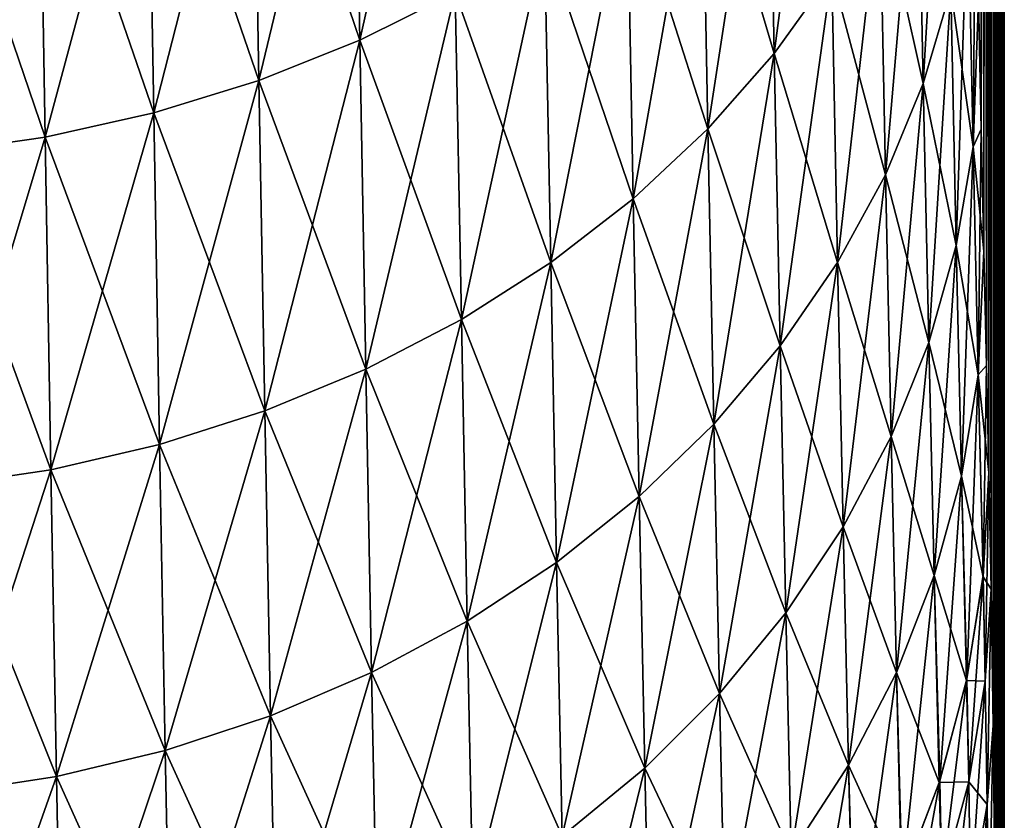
# Model space of a CAD drawing. Header units: metres. Extents: x -2 to 85, y -75 to 96.
# Tile 207 of 256: x 30.24 to 31.5, y -49.64 to -48.61. Entities that reach past the tile are written whole.
import ezdxf

# ---------------------------------------------------------------- set-up
doc = ezdxf.new("R2010")
doc.units = ezdxf.units.M
doc.layers.add('solid_20204500', color=7, linetype='CONTINUOUS')

msp = doc.modelspace()

# ---------------------------------------------------------------- linework, layer by layer
at = {"layer": 'solid_20204500'}
for points in [[(31.483128, -49.34351, 4.107474), (31.483782, -38, 4.027141), (31.463511, -38, 6.040524)], [(31.47048, -48.753498, 5.433125), (31.463511, -38, 6.040524), (31.466904, -48.58688, 5.75286)], [(31.473894, -48.910099, 5.109344), (31.463511, -38, 6.040524), (31.47048, -48.753498, 5.433125)], [(31.47714, -49.0569, 4.781141), (31.463511, -38, 6.040524), (31.473894, -48.910099, 5.109344)], [(31.480211, -49.193913, 4.448503), (31.463511, -38, 6.040524), (31.47714, -49.0569, 4.781141)], [(31.483128, -49.34351, 4.107474), (31.463511, -38, 6.040524), (31.480211, -49.193913, 4.448503)], [(31.466904, -48.586884, -5.752857), (31.483782, -38, -4.027141), (31.47048, -48.753498, -5.433122)], [(31.47048, -48.753498, -5.433122), (31.483782, -38, -4.027141), (31.473894, -48.910099, -5.109344)], [(31.473894, -48.910099, -5.109344), (31.483782, -38, -4.027141), (31.47714, -49.0569, -4.78114)], [(31.47714, -49.0569, -4.78114), (31.483782, -38, -4.027141), (31.480211, -49.193913, -4.448503)], [(31.483128, -49.343491, -4.107513), (31.480211, -49.193913, -4.448503), (31.483782, -38, -4.027141)], [(31.485729, -49.518456, 3.777731), (31.483782, -38, 4.027141), (31.483128, -49.34351, 4.107474)], [(31.483128, -49.343491, -4.107513), (31.483782, -38, -4.027141), (31.485727, -49.518425, -3.777786)], [(31.498213, -53.100281, 1.336894), (31.5, -38), (31.483782, -38, 4.027141)], [(31.485727, -49.518425, -3.777786), (31.483782, -38, -4.027141), (31.5, -38)], [(31.488024, -49.718075, 3.460596), (31.483782, -38, 4.027141), (31.485729, -49.518456, 3.777731)], [(31.490021, -49.940929, 3.159067), (31.483782, -38, 4.027141), (31.488024, -49.718075, 3.460596)], [(31.49173, -50.185005, 2.875926), (31.483782, -38, 4.027141), (31.490021, -49.940929, 3.159067)], [(31.493176, -50.449215, 2.612205), (31.483782, -38, 4.027141), (31.49173, -50.185005, 2.875926)], [(31.494389, -50.732422, 2.368788), (31.483782, -38, 4.027141), (31.493176, -50.449215, 2.612205)], [(31.49539, -51.033131, 2.147159), (31.483782, -38, 4.027141), (31.494389, -50.732422, 2.368788)], [(31.496202, -51.349453, 1.948606), (31.483782, -38, 4.027141), (31.49539, -51.033131, 2.147159)], [(31.496851, -51.679497, 1.774404), (31.483782, -38, 4.027141), (31.496202, -51.349453, 1.948606)], [(31.497358, -52.021088, 1.625478), (31.483782, -38, 4.027141), (31.496851, -51.679497, 1.774404)], [(31.497742, -52.372906, 1.502514), (31.483782, -38, 4.027141), (31.497358, -52.021088, 1.625478)], [(31.498022, -52.733593, 1.406095), (31.483782, -38, 4.027141), (31.497742, -52.372906, 1.502514)], [(31.498213, -53.100281, 1.336894), (31.483782, -38, 4.027141), (31.498022, -52.733593, 1.406095)], [(31.485727, -49.518425, -3.777786), (31.5, -38), (31.488024, -49.718037, -3.460648)], [(31.488024, -49.718037, -3.460648), (31.5, -38), (31.490021, -49.940899, -3.159105)], [(31.490021, -49.940899, -3.159105), (31.5, -38), (31.49173, -50.184982, -2.875952)], [(31.49173, -50.184982, -2.875952), (31.5, -38), (31.493176, -50.449196, -2.612225)], [(31.493176, -50.449196, -2.612225), (31.5, -38), (31.494389, -50.732391, -2.368811)], [(31.494389, -50.732391, -2.368811), (31.5, -38), (31.49539, -51.0331, -2.147181)], [(31.49539, -51.0331, -2.147181), (31.5, -38), (31.496202, -51.349426, -1.948622)], [(31.496202, -51.349426, -1.948622), (31.5, -38), (31.496851, -51.679482, -1.774411)], [(31.496851, -51.679482, -1.774411), (31.5, -38), (31.497358, -52.021076, -1.625482)], [(31.497358, -52.021076, -1.625482), (31.5, -38), (31.497742, -52.372898, -1.502517)], [(31.497742, -52.372898, -1.502517), (31.5, -38), (31.498022, -52.733585, -1.406097)], [(31.498022, -52.733585, -1.406097), (31.5, -38), (31.498213, -53.100273, -1.336895)], [(31.498213, -53.100273, -1.336895), (31.5, -38), (31.498322, -53.470123, -1.295209)], [(31.498322, -53.470127, 1.295208), (31.5, -38), (31.498213, -53.100281, 1.336894)], [(31.498322, -53.470123, -1.295209), (31.5, -38), (31.498358, -53.841866, -1.281194)], [(31.498322, -53.470127, 1.295208), (31.499994, -69.770828, 0), (31.5, -38)], [(31.499174, -69.770836, -0.640597), (31.498354, -69.770851, -1.281194), (31.5, -38)], [(31.498358, -61.806351, -1.281194), (31.5, -38), (31.498354, -69.770851, -1.281194)], [(31.498358, -61.806351, -1.281194), (31.498358, -53.841866, -1.281194), (31.5, -38)], [(31.499174, -69.770836, -0.640597), (31.5, -38), (31.499994, -69.770828, 0)], [(30.787785, -48.127926, 8.587532), (30.665386, -48.186611, 8.635281), (30.673416, -48.639668, 8.069389)], [(30.795881, -48.578411, 8.02479), (30.787785, -48.127926, 8.587532), (30.673416, -48.639668, 8.069389)], [(31.270918, -48.151112, 7.708202), (31.197206, -48.250263, 7.782192), (31.205063, -48.656567, 7.213242)], [(31.278736, -48.55344, 7.144627), (31.270918, -48.151112, 7.708202), (31.205063, -48.656567, 7.213242)], [(30.665386, -48.186611, -8.635281), (30.673416, -48.639668, -8.069389), (30.536188, -48.236137, -8.675173)], [(30.665386, -48.186611, 8.635281), (30.536188, -48.236137, 8.675173), (30.544134, -48.691338, 8.106631)], [(30.673416, -48.639668, 8.069389), (30.665386, -48.186611, 8.635281), (30.544134, -48.691338, 8.106631)], [(30.795881, -48.578411, -8.02479), (30.673416, -48.639668, -8.069389), (30.665386, -48.186611, -8.635281)], [(31.424076, -48.215675, 6.918619), (31.388752, -48.331909, 6.996592), (31.396118, -48.695248, 6.424198)], [(31.431332, -48.574844, 6.352558), (31.424076, -48.215675, 6.918619), (31.396118, -48.695248, 6.424198)], [(30.536188, -48.236137, -8.675173), (30.544134, -48.691338, -8.106631), (30.401314, -48.27597, -8.706773)], [(30.536188, -48.236137, 8.675173), (30.401314, -48.27597, 8.706773), (30.409163, -48.732857, 8.13611)], [(30.544134, -48.691338, 8.106631), (30.536188, -48.236137, 8.675173), (30.409163, -48.732857, 8.13611)], [(30.673416, -48.639668, -8.069389), (30.544134, -48.691338, -8.106631), (30.536188, -48.236137, -8.675173)], [(31.197206, -48.250263, -7.782192), (31.205063, -48.656567, -7.213242), (31.112053, -48.343384, -7.851451)], [(31.197206, -48.250263, 7.782192), (31.112053, -48.343384, 7.851451), (31.119925, -48.753407, 7.277462)], [(31.205063, -48.656567, 7.213242), (31.197206, -48.250263, 7.782192), (31.119925, -48.753407, 7.277462)], [(31.278736, -48.55344, -7.144627), (31.205063, -48.656567, -7.213242), (31.197206, -48.250263, -7.782192)], [(30.401314, -48.27597, -8.706773), (30.409163, -48.732857, -8.13611), (30.262217, -48.305817, -8.729857)], [(30.401314, -48.27597, 8.706773), (30.262217, -48.305817, 8.729857), (30.269958, -48.763931, 8.157619)], [(30.409163, -48.732857, 8.13611), (30.401314, -48.27597, 8.706773), (30.269958, -48.763931, 8.157619)], [(30.544134, -48.691338, -8.106631), (30.409163, -48.732857, -8.13611), (30.401314, -48.27597, -8.706773)], [(30.262217, -48.305817, -8.729857), (30.269958, -48.763931, -8.157619), (30.12044, -48.325443, -8.744254)], [(30.262217, -48.305817, 8.729857), (30.12044, -48.325443, 8.744254), (30.128067, -48.784313, 8.170994)], [(30.269958, -48.763931, 8.157619), (30.262217, -48.305817, 8.729857), (30.128067, -48.784313, 8.170994)], [(30.409163, -48.732857, -8.13611), (30.269958, -48.763931, -8.157619), (30.262217, -48.305817, -8.729857)], [(30.269958, -48.763931, -8.157619), (30.128067, -48.784313, -8.170994), (30.12044, -48.325443, -8.744254)], [(31.388752, -48.331909, -6.996592), (31.396118, -48.695248, -6.424198), (31.340191, -48.444904, -7.0722)], [(31.388752, -48.331909, 6.996592), (31.340191, -48.444904, 7.0722), (31.347641, -48.812286, 6.493663)], [(31.396118, -48.695248, 6.424198), (31.388752, -48.331909, 6.996592), (31.347641, -48.812286, 6.493663)], [(31.431332, -48.574844, -6.352558), (31.396118, -48.695248, -6.424198), (31.388752, -48.331909, -6.996592)], [(31.112053, -48.343384, -7.851451), (31.119925, -48.753407, -7.277462), (31.016214, -48.429626, -7.91535)], [(31.112053, -48.343384, 7.851451), (31.016214, -48.429626, 7.91535), (31.02408, -48.843082, 7.336706)], [(31.119925, -48.753407, 7.277462), (31.112053, -48.343384, 7.851451), (31.02408, -48.843082, 7.336706)], [(31.205063, -48.656567, -7.213242), (31.119925, -48.753407, -7.277462), (31.112053, -48.343384, -7.851451)], [(31.453022, -48.452412, 6.279539), (31.459864, -48.776485, 5.702032), (31.463179, -48.410591, 6.067952)], [(31.459864, -48.776485, 5.702032), (31.466904, -48.58688, 5.75286), (31.463179, -48.410591, 6.067952)], [(31.016214, -48.429626, -7.91535), (31.02408, -48.843082, -7.336706), (30.910494, -48.50819, -7.973291)], [(31.016214, -48.429626, 7.91535), (30.910494, -48.50819, 7.973291), (30.918331, -48.924755, 7.390417)], [(31.02408, -48.843082, 7.336706), (31.016214, -48.429626, 7.91535), (30.918331, -48.924755, 7.390417)], [(31.119925, -48.753407, -7.277462), (31.02408, -48.843082, -7.336706), (31.016214, -48.429626, -7.91535)], [(31.340191, -48.444904, -7.0722), (31.347641, -48.812286, -6.493663), (31.278736, -48.55344, -7.144627)], [(31.340191, -48.444904, 7.0722), (31.278736, -48.55344, 7.144627), (31.286249, -48.924698, 6.560201)], [(31.347641, -48.812286, 6.493663), (31.340191, -48.444904, 7.0722), (31.286249, -48.924698, 6.560201)], [(31.396118, -48.695248, -6.424198), (31.347641, -48.812286, -6.493663), (31.340191, -48.444904, -7.0722)], [(31.453022, -48.452412, -6.279539), (31.459864, -48.776485, -5.702032), (31.431332, -48.574844, -6.352558)], [(31.438299, -48.902798, 5.768379), (31.453022, -48.452412, 6.279539), (31.431332, -48.574844, 6.352558)], [(31.438299, -48.902798, 5.768379), (31.459864, -48.776485, 5.702032), (31.453022, -48.452412, 6.279539)], [(31.466904, -48.586884, -5.752857), (31.459864, -48.776485, -5.702032), (31.453022, -48.452412, -6.279539)], [(30.910494, -48.50819, -7.973291), (30.918331, -48.924755, -7.390417), (30.795881, -48.578411, -8.02479)], [(30.910494, -48.50819, 7.973291), (30.795881, -48.578411, 8.02479), (30.803671, -48.997742, 7.438146)], [(30.918331, -48.924755, 7.390417), (30.910494, -48.50819, 7.973291), (30.803671, -48.997742, 7.438146)], [(31.02408, -48.843082, -7.336706), (30.918331, -48.924755, -7.390417), (30.910494, -48.50819, -7.973291)], [(31.278736, -48.55344, -7.144627), (31.286249, -48.924698, -6.560201), (31.205063, -48.656567, -7.213242)], [(31.278736, -48.55344, 7.144627), (31.205063, -48.656567, 7.213242), (31.212614, -49.031498, 6.623232)], [(31.286249, -48.924698, 6.560201), (31.278736, -48.55344, 7.144627), (31.212614, -49.031498, 6.623232)], [(31.347641, -48.812286, -6.493663), (31.286249, -48.924698, -6.560201), (31.278736, -48.55344, -7.144627)], [(31.431332, -48.574844, -6.352558), (31.438299, -48.902798, -5.768379), (31.396118, -48.695248, -6.424198)], [(31.431332, -48.574844, 6.352558), (31.396118, -48.695248, 6.424198), (31.403191, -49.02702, 5.833471)], [(31.438299, -48.902798, 5.768379), (31.431332, -48.574844, 6.352558), (31.403191, -49.02702, 5.833471)], [(31.459864, -48.776485, -5.702032), (31.438299, -48.902798, -5.768379), (31.431332, -48.574844, -6.352558)], [(30.795881, -48.578411, -8.02479), (30.803671, -48.997742, -7.438146), (30.673416, -48.639668, -8.069389)], [(30.795881, -48.578411, 8.02479), (30.673416, -48.639668, 8.069389), (30.681141, -49.061382, 7.479467)], [(30.803671, -48.997742, 7.438146), (30.795881, -48.578411, 8.02479), (30.681141, -49.061382, 7.479467)], [(30.918331, -48.924755, -7.390417), (30.803671, -48.997742, -7.438146), (30.795881, -48.578411, -8.02479)], [(31.459864, -48.776485, 5.702032), (31.47048, -48.753498, 5.433125), (31.466904, -48.58688, 5.75286)], [(31.466904, -48.586884, -5.752857), (31.47048, -48.753498, -5.433122), (31.459864, -48.776485, -5.702032)], [(30.673416, -48.639668, -8.069389), (30.681141, -49.061382, -7.479467), (30.544134, -48.691338, -8.106631)], [(30.673416, -48.639668, 8.069389), (30.544134, -48.691338, 8.106631), (30.551779, -49.11504, 7.513958)], [(30.681141, -49.061382, 7.479467), (30.673416, -48.639668, 8.069389), (30.551779, -49.11504, 7.513958)], [(30.803671, -48.997742, -7.438146), (30.681141, -49.061382, -7.479467), (30.673416, -48.639668, -8.069389)], [(31.205063, -48.656567, -7.213242), (31.212614, -49.031498, -6.623232), (31.119925, -48.753407, -7.277462)], [(31.205063, -48.656567, 7.213242), (31.119925, -48.753407, 7.277462), (31.127491, -49.131779, 6.682222)], [(31.212614, -49.031498, 6.623232), (31.205063, -48.656567, 7.213242), (31.127491, -49.131779, 6.682222)], [(31.286249, -48.924698, -6.560201), (31.212614, -49.031498, -6.623232), (31.205063, -48.656567, -7.213242)], [(30.544134, -48.691338, -8.106631), (30.551779, -49.11504, -7.513958), (30.409163, -48.732857, -8.13611)], [(30.544134, -48.691338, 8.106631), (30.409163, -48.732857, 8.13611), (30.416712, -49.158123, 7.541241)], [(30.551779, -49.11504, 7.513958), (30.544134, -48.691338, 8.106631), (30.416712, -49.158123, 7.541241)], [(30.681141, -49.061382, -7.479467), (30.551779, -49.11504, -7.513958), (30.544134, -48.691338, -8.106631)], [(31.396118, -48.695248, -6.424198), (31.403191, -49.02702, -5.833471), (31.347641, -48.812286, -6.493663)], [(31.396118, -48.695248, 6.424198), (31.347641, -48.812286, 6.493663), (31.354799, -49.147762, 5.896585)], [(31.403191, -49.02702, 5.833471), (31.396118, -48.695248, 6.424198), (31.354799, -49.147762, 5.896585)], [(31.438299, -48.902798, -5.768379), (31.403191, -49.02702, -5.833471), (31.396118, -48.695248, -6.424198)], [(30.409163, -48.732857, -8.13611), (30.416712, -49.158123, -7.541241), (30.269958, -48.763931, -8.157619)], [(30.409163, -48.732857, 8.13611), (30.269958, -48.763931, 8.157619), (30.277407, -49.190327, 7.561122)], [(30.416712, -49.158123, 7.541241), (30.409163, -48.732857, 8.13611), (30.277407, -49.190327, 7.561122)], [(30.551779, -49.11504, -7.513958), (30.416712, -49.158123, -7.541241), (30.409163, -48.732857, -8.13611)], [(31.119925, -48.753407, -7.277462), (31.127491, -49.131779, -6.682222), (31.02408, -48.843082, -7.336706)], [(31.119925, -48.753407, 7.277462), (31.02408, -48.843082, 7.336706), (31.031641, -49.224628, 6.736634)], [(31.127491, -49.131779, 6.682222), (31.119925, -48.753407, 7.277462), (31.031641, -49.224628, 6.736634)], [(31.212614, -49.031498, -6.623232), (31.127491, -49.131779, -6.682222), (31.119925, -48.753407, -7.277462)], [(31.47048, -48.753498, -5.433122), (31.473894, -48.910099, -5.109344), (31.459864, -48.776485, -5.702032)], [(31.459864, -48.776485, 5.702032), (31.466431, -49.068592, 5.10864), (31.47048, -48.753498, 5.433125)], [(31.466431, -49.068592, 5.10864), (31.473894, -48.910099, 5.109344), (31.47048, -48.753498, 5.433125)], [(30.269958, -48.763931, -8.157619), (30.277407, -49.190327, -7.561122), (30.128067, -48.784313, -8.170994)], [(30.269958, -48.763931, 8.157619), (30.128067, -48.784313, 8.170994), (30.135405, -49.211391, 7.573454)], [(30.277407, -49.190327, 7.561122), (30.269958, -48.763931, 8.157619), (30.135405, -49.211391, 7.573454)], [(30.416712, -49.158123, -7.541241), (30.277407, -49.190327, -7.561122), (30.269958, -48.763931, -8.157619)], [(31.459864, -48.776485, -5.702032), (31.466431, -49.068592, -5.10864), (31.438299, -48.902798, -5.768379)], [(31.444988, -49.198418, 5.168123), (31.459864, -48.776485, 5.702032), (31.438299, -48.902798, 5.768379)], [(31.444988, -49.198418, 5.168123), (31.466431, -49.068592, 5.10864), (31.459864, -48.776485, 5.702032)], [(31.473894, -48.910099, -5.109344), (31.466431, -49.068592, -5.10864), (31.459864, -48.776485, -5.702032)], [(30.277407, -49.190327, -7.561122), (30.135405, -49.211391, -7.573454), (30.128067, -48.784313, -8.170994)], [(31.347641, -48.812286, -6.493663), (31.354799, -49.147762, -5.896585), (31.286249, -48.924698, -6.560201)], [(31.347641, -48.812286, 6.493663), (31.286249, -48.924698, 6.560201), (31.293465, -49.263721, 5.957037)], [(31.354799, -49.147762, 5.896585), (31.347641, -48.812286, 6.493663), (31.293465, -49.263721, 5.957037)], [(31.403191, -49.02702, -5.833471), (31.354799, -49.147762, -5.896585), (31.347641, -48.812286, -6.493663)], [(31.02408, -48.843082, -7.336706), (31.031641, -49.224628, -6.736634), (30.918331, -48.924755, -7.390417)], [(31.02408, -48.843082, 7.336706), (30.918331, -48.924755, 7.390417), (30.925865, -49.309174, 6.785956)], [(31.031641, -49.224628, 6.736634), (31.02408, -48.843082, 7.336706), (30.925865, -49.309174, 6.785956)], [(31.127491, -49.131779, -6.682222), (31.031641, -49.224628, -6.736634), (31.02408, -48.843082, -7.336706)], [(31.438299, -48.902798, -5.768379), (31.444988, -49.198418, -5.168123), (31.403191, -49.02702, -5.833471)], [(31.438299, -48.902798, 5.768379), (31.403191, -49.02702, 5.833471), (31.409983, -49.326084, 5.226479)], [(31.444988, -49.198418, 5.168123), (31.438299, -48.902798, 5.768379), (31.409983, -49.326084, 5.226479)], [(31.466431, -49.068592, -5.10864), (31.444988, -49.198418, -5.168123), (31.438299, -48.902798, -5.768379)], [(31.473894, -48.910099, -5.109344), (31.47714, -49.0569, -4.78114), (31.466431, -49.068592, -5.10864)], [(31.466431, -49.068592, 5.10864), (31.47714, -49.0569, 4.781141), (31.473894, -48.910099, 5.109344)], [(30.918331, -48.924755, -7.390417), (30.925865, -49.309174, -6.785956), (30.803671, -48.997742, -7.438146)], [(30.918331, -48.924755, 7.390417), (30.803671, -48.997742, 7.438146), (30.811159, -49.384705, 6.829776)], [(30.925865, -49.309174, 6.785956), (30.918331, -48.924755, 7.390417), (30.811159, -49.384705, 6.829776)], [(31.031641, -49.224628, -6.736634), (30.925865, -49.309174, -6.785956), (30.918331, -48.924755, -7.390417)], [(31.286249, -48.924698, -6.560201), (31.293465, -49.263721, -5.957037), (31.212614, -49.031498, -6.623232)], [(31.286249, -48.924698, 6.560201), (31.212614, -49.031498, 6.623232), (31.219868, -49.373886, 6.014298)], [(31.293465, -49.263721, 5.957037), (31.286249, -48.924698, 6.560201), (31.219868, -49.373886, 6.014298)], [(31.354799, -49.147762, -5.896585), (31.293465, -49.263721, -5.957037), (31.286249, -48.924698, -6.560201)], [(30.803671, -48.997742, -7.438146), (30.811159, -49.384705, -6.829776), (30.681141, -49.061382, -7.479467)], [(30.803671, -48.997742, 7.438146), (30.681141, -49.061382, 7.479467), (30.688566, -49.450546, 6.867703)], [(30.811159, -49.384705, 6.829776), (30.803671, -48.997742, 7.438146), (30.688566, -49.450546, 6.867703)], [(30.925865, -49.309174, -6.785956), (30.811159, -49.384705, -6.829776), (30.803671, -48.997742, -7.438146)], [(31.212614, -49.031498, -6.623232), (31.219868, -49.373886, -6.014298), (31.127491, -49.131779, -6.682222)], [(31.212614, -49.031498, 6.623232), (31.127491, -49.131779, 6.682222), (31.13476, -49.477314, 6.067883)], [(31.219868, -49.373886, 6.014298), (31.212614, -49.031498, 6.623232), (31.13476, -49.477314, 6.067883)], [(31.293465, -49.263721, -5.957037), (31.219868, -49.373886, -6.014298), (31.212614, -49.031498, -6.623232)], [(31.403191, -49.02702, -5.833471), (31.409983, -49.326084, -5.226479), (31.354799, -49.147762, -5.896585)], [(31.403191, -49.02702, 5.833471), (31.354799, -49.147762, 5.896585), (31.36167, -49.450176, 5.283059)], [(31.409983, -49.326084, 5.226479), (31.403191, -49.02702, 5.833471), (31.36167, -49.450176, 5.283059)], [(31.444988, -49.198418, -5.168123), (31.409983, -49.326084, -5.226479), (31.403191, -49.02702, -5.833471)], [(31.47714, -49.0569, -4.78114), (31.480211, -49.193913, -4.448503), (31.466431, -49.068592, -5.10864)], [(31.466431, -49.068592, 5.10864), (31.472946, -49.325611, 4.500585), (31.47714, -49.0569, 4.781141)], [(31.472946, -49.325611, 4.500585), (31.480211, -49.193913, 4.448503), (31.47714, -49.0569, 4.781141)], [(30.681141, -49.061382, -7.479467), (30.688566, -49.450546, -6.867703), (30.551779, -49.11504, -7.513958)], [(30.681141, -49.061382, 7.479467), (30.551779, -49.11504, 7.513958), (30.559126, -49.506031, 6.899346)], [(30.688566, -49.450546, 6.867703), (30.681141, -49.061382, 7.479467), (30.559126, -49.506031, 6.899346)], [(30.811159, -49.384705, -6.829776), (30.688566, -49.450546, -6.867703), (30.681141, -49.061382, -7.479467)], [(31.466431, -49.068592, -5.10864), (31.472734, -49.327591, -4.501367), (31.444988, -49.198418, -5.168123)], [(31.451841, -49.458534, 4.553028), (31.466431, -49.068592, 5.10864), (31.444988, -49.198418, 5.168123)], [(31.451841, -49.458534, 4.553028), (31.472946, -49.325611, 4.500585), (31.466431, -49.068592, 5.10864)], [(31.480211, -49.193913, -4.448503), (31.472734, -49.327591, -4.501367), (31.466431, -49.068592, -5.10864)], [(30.551779, -49.11504, -7.513958), (30.559126, -49.506031, -6.899346), (30.416712, -49.158123, -7.541241)], [(30.551779, -49.11504, 7.513958), (30.416712, -49.158123, 7.541241), (30.423969, -49.550552, 6.924361)], [(30.559126, -49.506031, 6.899346), (30.551779, -49.11504, 7.513958), (30.423969, -49.550552, 6.924361)], [(30.688566, -49.450546, -6.867703), (30.559126, -49.506031, -6.899346), (30.551779, -49.11504, -7.513958)], [(31.127491, -49.131779, -6.682222), (31.13476, -49.477314, -6.067883), (31.031641, -49.224628, -6.736634)], [(31.127491, -49.131779, 6.682222), (31.031641, -49.224628, 6.736634), (31.038902, -49.573063, 6.117302)], [(31.13476, -49.477314, 6.067883), (31.127491, -49.131779, 6.682222), (31.038902, -49.573063, 6.117302)], [(31.219868, -49.373886, -6.014298), (31.13476, -49.477314, -6.067883), (31.127491, -49.131779, -6.682222)], [(31.354799, -49.147762, -5.896585), (31.36167, -49.450176, -5.283059), (31.293465, -49.263721, -5.957037)], [(31.354799, -49.147762, 5.896585), (31.293465, -49.263721, 5.957037), (31.300394, -49.569347, 5.337247)], [(31.36167, -49.450176, 5.283059), (31.354799, -49.147762, 5.896585), (31.300394, -49.569347, 5.337247)], [(31.409983, -49.326084, -5.226479), (31.36167, -49.450176, -5.283059), (31.354799, -49.147762, -5.896585)], [(30.416712, -49.158123, -7.541241), (30.423969, -49.550552, -6.924361), (30.277407, -49.190327, -7.561122)], [(30.416712, -49.158123, 7.541241), (30.277407, -49.190327, 7.561122), (30.284565, -49.583786, 6.94257)], [(30.423969, -49.550552, 6.924361), (30.416712, -49.158123, 7.541241), (30.284565, -49.583786, 6.94257)], [(30.559126, -49.506031, -6.899346), (30.423969, -49.550552, -6.924361), (30.416712, -49.158123, -7.541241)], [(30.277407, -49.190327, -7.561122), (30.284565, -49.583786, -6.94257), (30.135405, -49.211391, -7.573454)], [(30.277407, -49.190327, 7.561122), (30.135405, -49.211391, 7.573454), (30.14246, -49.605473, 6.953835)], [(30.284565, -49.583786, 6.94257), (30.277407, -49.190327, 7.561122), (30.14246, -49.605473, 6.953835)], [(30.423969, -49.550552, -6.924361), (30.284565, -49.583786, -6.94257), (30.277407, -49.190327, -7.561122)], [(31.483128, -49.343491, -4.107513), (31.472734, -49.327591, -4.501367), (31.480211, -49.193913, -4.448503)], [(31.47558, -49.461639, 4.188321), (31.480211, -49.193913, 4.448503), (31.472946, -49.325611, 4.500585)], [(31.483128, -49.34351, 4.107474), (31.480211, -49.193913, 4.448503), (31.47558, -49.461639, 4.188321)], [(31.444988, -49.198418, -5.168123), (31.451405, -49.460583, -4.553837), (31.409983, -49.326084, -5.226479)], [(31.444988, -49.198418, 5.168123), (31.409983, -49.326084, 5.226479), (31.417137, -49.589325, 4.604506)], [(31.451841, -49.458534, 4.553028), (31.444988, -49.198418, 5.168123), (31.417137, -49.589325, 4.604506)], [(31.472734, -49.327591, -4.501367), (31.451405, -49.460583, -4.553837), (31.444988, -49.198418, -5.168123)], [(30.284565, -49.583786, -6.94257), (30.14246, -49.605473, -6.953835), (30.135405, -49.211391, -7.573454)], [(31.031641, -49.224628, -6.736634), (31.038902, -49.573063, -6.117302), (30.925865, -49.309174, -6.785956)], [(31.031641, -49.224628, 6.736634), (30.925865, -49.309174, 6.785956), (30.933102, -49.660233, 6.162093)], [(31.038902, -49.573063, 6.117302), (31.031641, -49.224628, 6.736634), (30.933102, -49.660233, 6.162093)], [(31.13476, -49.477314, -6.067883), (31.038902, -49.573063, -6.117302), (31.031641, -49.224628, -6.736634)], [(31.293465, -49.263721, -5.957037), (31.300394, -49.569347, -5.337247), (31.219868, -49.373886, -6.014298)], [(31.293465, -49.263721, 5.957037), (31.219868, -49.373886, 6.014298), (31.226831, -49.682552, 5.388572)], [(31.300394, -49.569347, 5.337247), (31.293465, -49.263721, 5.957037), (31.226831, -49.682552, 5.388572)], [(31.36167, -49.450176, -5.283059), (31.300394, -49.569347, -5.337247), (31.293465, -49.263721, -5.957037)], [(30.925865, -49.309174, -6.785956), (30.933102, -49.660233, -6.162093), (30.811159, -49.384705, -6.829776)], [(30.925865, -49.309174, 6.785956), (30.811159, -49.384705, 6.829776), (30.818352, -49.738094, 6.201877)], [(30.933102, -49.660233, 6.162093), (30.925865, -49.309174, 6.785956), (30.818352, -49.738094, 6.201877)], [(31.038902, -49.573063, -6.117302), (30.933102, -49.660233, -6.162093), (30.925865, -49.309174, -6.785956)], [(31.409983, -49.326084, -5.226479), (31.416498, -49.591309, -4.605287), (31.36167, -49.450176, -5.283059)], [(31.409983, -49.326084, 5.226479), (31.36167, -49.450176, 5.283059), (31.369104, -49.716461, 4.65442)], [(31.417137, -49.589325, 4.604506), (31.409983, -49.326084, 5.226479), (31.369104, -49.716461, 4.65442)], [(31.451405, -49.460583, -4.553837), (31.416498, -49.591309, -4.605287), (31.409983, -49.326084, -5.226479)], [(31.47558, -49.461639, -4.188321), (31.451405, -49.460583, -4.553837), (31.472734, -49.327591, -4.501367)], [(31.454443, -49.590561, 4.249952), (31.472946, -49.325611, 4.500585), (31.451841, -49.458534, 4.553028)], [(31.47558, -49.461639, 4.188321), (31.472946, -49.325611, 4.500585), (31.454443, -49.590561, 4.249952)], [(31.483128, -49.343491, -4.107513), (31.47558, -49.461639, -4.188321), (31.472734, -49.327591, -4.501367)], [(31.483128, -49.343491, -4.107513), (31.478018, -49.619587, -3.885722), (31.47558, -49.461639, -4.188321)], [(31.483128, -49.34351, 4.107474), (31.47558, -49.461639, 4.188321), (31.478018, -49.619587, 3.885722)], [(31.483128, -49.343491, -4.107513), (31.485727, -49.518425, -3.777786), (31.478018, -49.619587, -3.885722)], [(31.485729, -49.518456, 3.777731), (31.483128, -49.34351, 4.107474), (31.478018, -49.619587, 3.885722)], [(30.811159, -49.384705, -6.829776), (30.818352, -49.738094, -6.201877), (30.688566, -49.450546, -6.867703)], [(30.811159, -49.384705, 6.829776), (30.688566, -49.450546, 6.867703), (30.695698, -49.805946, 6.236301)], [(30.818352, -49.738094, 6.201877), (30.811159, -49.384705, 6.829776), (30.695698, -49.805946, 6.236301)], [(30.933102, -49.660233, -6.162093), (30.818352, -49.738094, -6.201877), (30.811159, -49.384705, -6.829776)], [(31.219868, -49.373886, -6.014298), (31.226831, -49.682552, -5.388572), (31.13476, -49.477314, -6.067883)], [(31.219868, -49.373886, 6.014298), (31.13476, -49.477314, 6.067883), (31.141739, -49.788826, 5.436596)], [(31.226831, -49.682552, 5.388572), (31.219868, -49.373886, 6.014298), (31.141739, -49.788826, 5.436596)], [(31.300394, -49.569347, -5.337247), (31.226831, -49.682552, -5.388572), (31.219868, -49.373886, -6.014298)], [(30.688566, -49.450546, -6.867703), (30.695698, -49.805946, -6.236301), (30.559126, -49.506031, -6.899346)], [(30.688566, -49.450546, 6.867703), (30.559126, -49.506031, 6.899346), (30.566185, -49.863098, 6.265009)], [(30.695698, -49.805946, 6.236301), (30.688566, -49.450546, 6.867703), (30.566185, -49.863098, 6.265009)], [(30.818352, -49.738094, -6.201877), (30.695698, -49.805946, -6.236301), (30.688566, -49.450546, -6.867703)], [(31.36167, -49.450176, -5.283059), (31.368263, -49.718384, -4.655173), (31.300394, -49.569347, -5.337247)], [(31.36167, -49.450176, 5.283059), (31.300394, -49.569347, 5.337247), (31.308079, -49.838577, 4.702229)], [(31.369104, -49.716461, 4.65442), (31.36167, -49.450176, 5.283059), (31.308079, -49.838577, 4.702229)], [(31.416498, -49.591309, -4.605287), (31.368263, -49.718384, -4.655173), (31.36167, -49.450176, -5.283059)], [(31.454443, -49.590561, -4.249952), (31.416498, -49.591309, -4.605287), (31.451405, -49.460583, -4.553837)], [(31.419724, -49.717365, 4.310454), (31.451841, -49.458534, 4.553028), (31.417137, -49.589325, 4.604506)], [(31.454443, -49.590561, 4.249952), (31.451841, -49.458534, 4.553028), (31.419724, -49.717365, 4.310454)], [(31.47558, -49.461639, -4.188321), (31.454443, -49.590561, -4.249952), (31.451405, -49.460583, -4.553837)], [(31.47558, -49.461639, -4.188321), (31.478018, -49.619587, -3.885722), (31.454443, -49.590561, -4.249952)], [(31.47558, -49.461639, 4.188321), (31.454443, -49.590561, 4.249952), (31.456856, -49.743839, 3.956243)], [(31.478018, -49.619587, 3.885722), (31.47558, -49.461639, 4.188321), (31.456856, -49.743839, 3.956243)], [(31.13476, -49.477314, -6.067883), (31.141739, -49.788826, -5.436596), (31.038902, -49.573063, -6.117302)], [(31.13476, -49.477314, 6.067883), (31.038902, -49.573063, 6.117302), (31.045876, -49.887196, 5.48088)], [(31.141739, -49.788826, 5.436596), (31.13476, -49.477314, 6.067883), (31.045876, -49.887196, 5.48088)], [(31.226831, -49.682552, -5.388572), (31.141739, -49.788826, -5.436596), (31.13476, -49.477314, -6.067883)], [(30.559126, -49.506031, -6.899346), (30.566185, -49.863098, -6.265009), (30.423969, -49.550552, -6.924361)], [(30.559126, -49.506031, 6.899346), (30.423969, -49.550552, 6.924361), (30.430943, -49.908928, 6.287689)], [(30.566185, -49.863098, 6.265009), (30.559126, -49.506031, 6.899346), (30.430943, -49.908928, 6.287689)], [(30.695698, -49.805946, -6.236301), (30.566185, -49.863098, -6.265009), (30.559126, -49.506031, -6.899346)], [(31.485727, -49.518425, -3.777786), (31.480234, -49.798458, -3.594523), (31.478018, -49.619587, -3.885722)], [(31.485729, -49.518456, 3.777731), (31.478018, -49.619587, 3.885722), (31.480234, -49.798458, 3.594523)], [(31.485727, -49.518425, -3.777786), (31.488024, -49.718037, -3.460648), (31.480234, -49.798458, -3.594523)], [(31.488024, -49.718075, 3.460596), (31.485729, -49.518456, 3.777731), (31.480234, -49.798458, 3.594523)], [(30.423969, -49.550552, -6.924361), (30.430943, -49.908928, -6.287689), (30.284565, -49.583786, -6.94257)], [(30.423969, -49.550552, 6.924361), (30.284565, -49.583786, 6.94257), (30.291443, -49.9431, 6.304178)], [(30.430943, -49.908928, 6.287689), (30.423969, -49.550552, 6.924361), (30.291443, -49.9431, 6.304178)], [(30.566185, -49.863098, -6.265009), (30.430943, -49.908928, -6.287689), (30.423969, -49.550552, -6.924361)], [(31.038902, -49.573063, -6.117302), (31.045876, -49.887196, -5.48088), (30.933102, -49.660233, -6.162093)], [(31.038902, -49.573063, 6.117302), (30.933102, -49.660233, 6.162093), (30.94005, -49.976742, 5.521008)], [(31.045876, -49.887196, 5.48088), (31.038902, -49.573063, 6.117302), (30.94005, -49.976742, 5.521008)], [(31.141739, -49.788826, -5.436596), (31.045876, -49.887196, -5.48088), (31.038902, -49.573063, -6.117302)], [(31.300394, -49.569347, -5.337247), (31.307041, -49.840408, -4.702945), (31.226831, -49.682552, -5.388572)], [(31.300394, -49.569347, 5.337247), (31.226831, -49.682552, 5.388572), (31.234734, -49.954594, 4.747513)], [(31.308079, -49.838577, 4.702229), (31.300394, -49.569347, 5.337247), (31.234734, -49.954594, 4.747513)], [(31.368263, -49.718384, -4.655173), (31.307041, -49.840408, -4.702945), (31.300394, -49.569347, -5.337247)], [(30.284565, -49.583786, -6.94257), (30.291443, -49.9431, -6.304178), (30.14246, -49.605473, -6.953835)], [(30.284565, -49.583786, 6.94257), (30.14246, -49.605473, 6.953835), (30.149237, -49.965347, 6.314353)], [(30.291443, -49.9431, 6.304178), (30.284565, -49.583786, 6.94257), (30.149237, -49.965347, 6.314353)], [(30.430943, -49.908928, -6.287689), (30.291443, -49.9431, -6.304178), (30.284565, -49.583786, -6.94257)], [(31.419724, -49.717365, -4.310454), (31.368263, -49.718384, -4.655173), (31.416498, -49.591309, -4.605287)], [(31.371679, -49.840641, 4.369153), (31.417137, -49.589325, 4.604506), (31.369104, -49.716461, 4.65442)], [(31.419724, -49.717365, 4.310454), (31.417137, -49.589325, 4.604506), (31.371679, -49.840641, 4.369153)], [(31.454443, -49.590561, -4.249952), (31.419724, -49.717365, -4.310454), (31.416498, -49.591309, -4.605287)], [(31.454443, -49.590561, -4.249952), (31.456856, -49.743839, -3.956243), (31.419724, -49.717365, -4.310454)], [(31.454443, -49.590561, 4.249952), (31.419724, -49.717365, 4.310454), (31.422117, -49.866051, 4.025499)], [(31.456856, -49.743839, 3.956243), (31.454443, -49.590561, 4.249952), (31.422117, -49.866051, 4.025499)], [(31.478018, -49.619587, -3.885722), (31.456856, -49.743839, -3.956243), (31.454443, -49.590561, -4.249952)], [(30.291443, -49.9431, -6.304178), (30.149237, -49.965347, -6.314353), (30.14246, -49.605473, -6.953835)], [(31.478018, -49.619587, -3.885722), (31.480234, -49.798458, -3.594523), (31.456856, -49.743839, -3.956243)], [(31.478018, -49.619587, 3.885722), (31.456856, -49.743839, 3.956243), (31.459055, -49.917439, 3.673607)], [(31.480234, -49.798458, 3.594523), (31.478018, -49.619587, 3.885722), (31.459055, -49.917439, 3.673607)]]:
    msp.add_3dface(points, dxfattribs=at)

doc.saveas('drawing.dxf')
